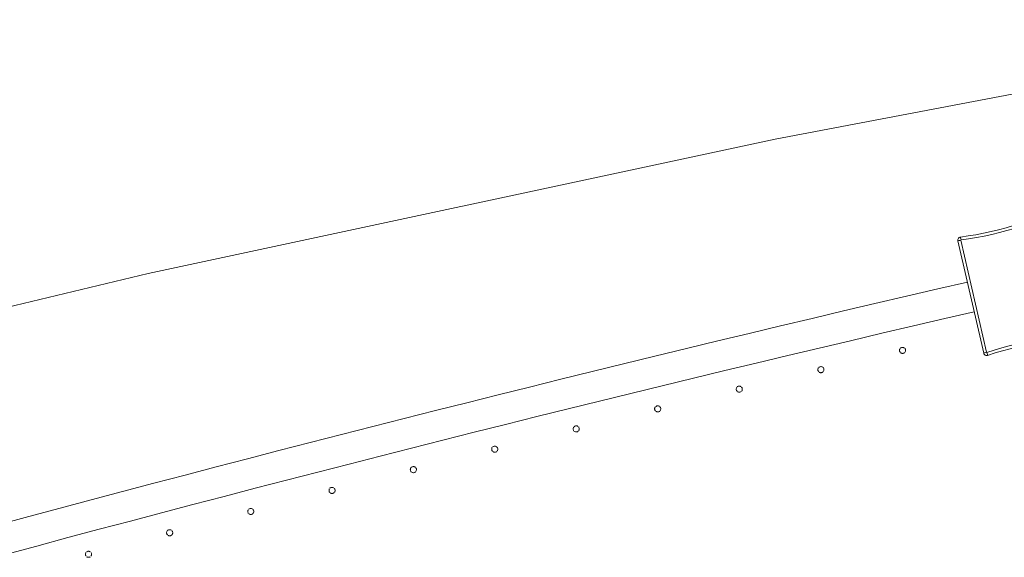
# Model space of a CAD drawing. Header units: millimetres. Extents: x -2624 to 101766, y -16 to 109490.
# Tile 124 of 151: x 70394 to 71038, y 91357 to 91709. Entities that reach past the tile are written whole.
import ezdxf

# ---------------------------------------------------------------- set-up
doc = ezdxf.new("R2010")
doc.units = ezdxf.units.MM
doc.header["$MEASUREMENT"] = 0
doc.layers.add('L1', color=7, linetype='Continuous')
doc.layers.add('VRD _ Clôture.VRD', color=7, linetype='Continuous')

# ---------------------------------------------------------------- blocks, each defined once
blk = doc.blocks.new('Élément de coupe_166')
at = {"layer": 'L1', "color": 7, "linetype": 'Continuous', "lineweight": 15}
for p, q in [((70888.07, 91630.67), (71300.42, 91708.84)), ((70477.71, 91542.63), (70888.07, 91630.67)), ((70069.58, 91444.79), (70477.71, 91542.63))]:
    blk.add_line(p, q, dxfattribs=at)
blk = doc.blocks.new('Élément de coupe_171')
at = {"layer": 'VRD _ Clôture.VRD', "color": 7, "linetype": 'Continuous', "lineweight": 15}
for p, q in [((70994.54, 91532.51), (71013.83, 91536.97)), ((70973.94, 91527.71), (70994.54, 91532.51)), ((70953.35, 91522.89), (70973.94, 91527.71)), ((70912.18, 91513.18), (70932.76, 91518.05)), ((70932.76, 91518.05), (70953.35, 91522.89)), ((70999.06, 91513.03), (71018.3, 91517.48)), ((70891.6, 91508.29), (70912.18, 91513.18)), ((70978.49, 91508.24), (70999.06, 91513.03)), ((70871.03, 91503.37), (70891.6, 91508.29)), ((70957.92, 91503.42), (70978.49, 91508.24)), ((70829.91, 91493.46), (70850.47, 91498.43)), ((70850.47, 91498.43), (70871.03, 91503.37)), ((70916.8, 91493.72), (70937.35, 91498.58)), ((70937.35, 91498.58), (70957.92, 91503.42)), ((70809.36, 91488.46), (70829.91, 91493.46)), ((70896.24, 91488.83), (70916.8, 91493.72)), ((70788.82, 91483.45), (70809.36, 91488.46)), ((70875.7, 91483.92), (70896.24, 91488.83)), ((70747.75, 91473.34), (70768.28, 91478.4)), ((70768.28, 91478.4), (70788.82, 91483.45)), ((70834.62, 91474.02), (70855.16, 91478.98)), ((70855.16, 91478.98), (70875.7, 91483.92)), ((70727.22, 91468.24), (70747.75, 91473.34)), ((70814.1, 91469.03), (70834.62, 91474.02)), ((70706.7, 91463.13), (70727.22, 91468.24)), ((70793.58, 91464.02), (70814.1, 91469.03)), ((70686.18, 91457.98), (70706.7, 91463.13)), ((70752.55, 91453.92), (70773.06, 91458.98)), ((70773.06, 91458.98), (70793.58, 91464.02)), ((70645.17, 91447.63), (70665.68, 91452.82)), ((70665.68, 91452.82), (70686.18, 91457.98)), ((70732.05, 91448.83), (70752.55, 91453.92)), ((70624.68, 91442.41), (70645.17, 91447.63)), ((70711.55, 91443.72), (70732.05, 91448.83)), ((70604.19, 91437.17), (70624.68, 91442.41)), ((70691.06, 91438.59), (70711.55, 91443.72)), ((70583.71, 91431.9), (70604.19, 91437.17)), ((70650.1, 91428.24), (70670.57, 91433.43)), ((70670.57, 91433.43), (70691.06, 91438.59)), ((70542.76, 91421.3), (70563.23, 91426.61)), ((70563.23, 91426.61), (70583.71, 91431.9)), ((70629.62, 91423.03), (70650.1, 91428.24)), ((70522.3, 91415.96), (70542.76, 91421.3)), ((70609.16, 91417.8), (70629.62, 91423.03)), ((70501.84, 91410.59), (70522.3, 91415.96)), ((70588.7, 91412.54), (70609.16, 91417.8)), ((70481.39, 91405.2), (70501.84, 91410.59)), ((70547.8, 91401.94), (70568.24, 91407.25)), ((70568.24, 91407.25), (70588.7, 91412.54)), ((70460.94, 91399.79), (70481.39, 91405.2)), ((70527.36, 91396.61), (70547.8, 91401.94)), ((70420.07, 91388.89), (70440.51, 91394.35)), ((70440.51, 91394.35), (70460.94, 91399.79)), ((70506.92, 91391.25), (70527.36, 91396.61)), ((70399.65, 91383.4), (70420.07, 91388.89)), ((70486.5, 91385.87), (70506.92, 91391.25)), ((70379.23, 91377.89), (70399.65, 91383.4)), ((70466.08, 91380.46), (70486.5, 91385.87)), ((70425.25, 91369.57), (70445.66, 91375.03)), ((70445.66, 91375.03), (70466.08, 91380.46)), ((70404.85, 91364.09), (70425.25, 91369.57)), ((70384.46, 91358.58), (70404.85, 91364.09))]:
    blk.add_line(p, q, dxfattribs=at)
blk = doc.blocks.new('Élément de coupe_998')
at = {"layer": 'VRD _ Clôture.VRD', "color": 7, "linetype": 'Continuous', "lineweight": 15}
for p, q in [((71044.04, 91574), (71048.87, 91575.57)), ((71049.28, 91575.66), (71048.87, 91575.57)), ((71049.03, 91575.02), (71048.91, 91575.43)), ((71049.19, 91574.41), (71049.03, 91575.02)), ((71049.28, 91575.66), (71049.7, 91575.67)), ((71049.7, 91575.67), (71050.11, 91575.59)), ((71050.49, 91575.42), (71050.11, 91575.59)), ((71050.49, 91575.42), (71050.83, 91575.18)), ((71050.83, 91575.18), (71051.12, 91574.88)), ((71051.12, 91574.88), (71051.33, 91574.52)), ((71051.47, 91574.13), (71051.33, 91574.52)), ((71019.36, 91568), (71024.36, 91568.95)), ((71024.36, 91568.95), (71029.32, 91570.02)), ((71029.76, 91568.13), (71024.74, 91567.05)), ((71029.32, 91570.02), (71034.26, 91571.22)), ((71034.75, 91569.34), (71029.76, 91568.13)), ((71034.26, 91571.22), (71039.17, 91572.55)), ((71039.7, 91570.68), (71034.75, 91569.34)), ((71039.17, 91572.55), (71044.04, 91574)), ((71044.62, 91572.15), (71039.7, 91570.68)), ((71049.39, 91573.7), (71044.62, 91572.15)), ((71049.39, 91573.7), (71049.19, 91574.41)), ((71049.6, 91573.59), (71050.31, 91573.8)), ((71066.46, 91500.16), (71049.6, 91573.59)), ((71050.31, 91573.8), (71050.92, 91573.97)), ((71050.92, 91573.97), (71051.32, 91574.08)), ((71068.37, 91500.49), (71051.47, 91574.13)), ((71007.56, 91564.47), (71007.59, 91564.89)), ((71007.61, 91564.06), (71007.56, 91564.47)), ((71007.59, 91564.89), (71007.72, 91565.29)), ((71007.61, 91564.06), (71024.51, 91490.43)), ((71007.72, 91565.29), (71007.92, 91565.65)), ((71008.17, 91564.16), (71007.75, 91564.08)), ((71007.92, 91565.65), (71008.19, 91565.97)), ((71008.79, 91564.26), (71008.17, 91564.16)), ((71008.19, 91565.97), (71008.53, 91566.22)), ((71008.53, 91566.22), (71008.9, 91566.39)), ((71009.52, 91564.39), (71008.79, 91564.26)), ((71008.9, 91566.39), (71009.31, 91566.49)), ((71014.35, 91567.18), (71009.31, 91566.49)), ((71009.41, 91565.93), (71009.34, 91566.34)), ((71009.53, 91565.31), (71009.41, 91565.93)), ((71009.52, 91564.39), (71026.38, 91490.96)), ((71009.66, 91564.58), (71009.53, 91565.31)), ((71009.66, 91564.58), (71014.63, 91565.26)), ((71014.35, 91567.18), (71019.36, 91568)), ((71019.7, 91566.09), (71014.63, 91565.26)), ((71024.74, 91567.05), (71019.7, 91566.09)), ((71046.22, 91496.42), (71051.24, 91497.5)), ((71051.24, 91497.5), (71056.28, 91498.46)), ((71056.28, 91498.46), (71061.34, 91499.29)), ((71056.62, 91496.55), (71061.63, 91497.37)), ((71066.32, 91499.97), (71061.34, 91499.29)), ((71061.63, 91497.37), (71066.67, 91498.06)), ((71066.32, 91499.97), (71066.45, 91499.24)), ((71066.45, 91499.24), (71066.57, 91498.62)), ((71066.46, 91500.16), (71067.19, 91500.29)), ((71066.57, 91498.62), (71066.64, 91498.21)), ((71066.67, 91498.06), (71067.08, 91498.16)), ((71067.08, 91498.16), (71067.45, 91498.33)), ((71067.19, 91500.29), (71067.81, 91500.4)), ((71067.45, 91498.33), (71067.79, 91498.59)), ((71067.79, 91498.59), (71068.06, 91498.9)), ((71067.81, 91500.4), (71068.22, 91500.47)), ((71068.06, 91498.9), (71068.26, 91499.27)), ((71068.26, 91499.27), (71068.38, 91499.66)), ((71068.42, 91500.08), (71068.37, 91500.49)), ((71068.38, 91499.66), (71068.42, 91500.08)), ((71025.67, 91490.76), (71025.06, 91490.58)), ((71026.38, 91490.96), (71025.67, 91490.76)), ((71026.59, 91490.85), (71031.36, 91492.41)), ((71026.59, 91490.85), (71026.79, 91490.14)), ((71031.36, 91492.41), (71036.28, 91493.87)), ((71031.94, 91490.55), (71036.81, 91492)), ((71036.28, 91493.87), (71041.23, 91495.21)), ((71036.81, 91492), (71041.72, 91493.33)), ((71041.23, 91495.21), (71046.22, 91496.42)), ((71041.72, 91493.33), (71046.66, 91494.53)), ((71046.66, 91494.53), (71051.62, 91495.6)), ((71056.62, 91496.55), (71051.62, 91495.6)), ((71024.65, 91490.03), (71024.51, 91490.43)), ((71025.06, 91490.58), (71024.65, 91490.47)), ((71024.65, 91490.03), (71024.86, 91489.67)), ((71024.86, 91489.67), (71025.15, 91489.37)), ((71025.15, 91489.37), (71025.49, 91489.13)), ((71025.87, 91488.96), (71025.49, 91489.13)), ((71025.87, 91488.96), (71026.28, 91488.88)), ((71026.28, 91488.88), (71026.7, 91488.89)), ((71026.7, 91488.89), (71027.1, 91488.98)), ((71026.79, 91490.14), (71026.95, 91489.53)), ((71026.95, 91489.53), (71027.06, 91489.12)), ((71027.1, 91488.98), (71031.94, 91490.55))]:
    blk.add_line(p, q, dxfattribs=at)
blk = doc.blocks.new('Élément de coupe_1039')
at = {"layer": 'VRD _ Clôture.VRD', "color": 7, "linetype": 'Continuous', "lineweight": 15}
for p, q in [((70436.7, 91358.85), (70436.69, 91358.5)), ((70436.69, 91358.5), (70436.76, 91358.16)), ((70436.76, 91359.19), (70436.7, 91358.85)), ((70436.88, 91359.52), (70436.76, 91359.19)), ((70436.76, 91358.16), (70436.87, 91357.83)), ((70436.87, 91357.83), (70437.05, 91357.53)), ((70437.05, 91359.82), (70436.88, 91359.52)), ((70437.84, 91360.49), (70437.54, 91360.31)), ((70437.54, 91357.04), (70437.84, 91356.86)), ((70438.17, 91360.61), (70437.84, 91360.49)), ((70437.84, 91356.86), (70438.17, 91356.74)), ((70438.51, 91360.67), (70438.17, 91360.61)), ((70438.17, 91356.74), (70438.51, 91356.68)), ((70438.86, 91360.67), (70438.51, 91360.67)), ((70438.51, 91356.68), (70438.86, 91356.68)), ((70439.21, 91360.6), (70438.86, 91360.67)), ((70438.86, 91356.68), (70439.2, 91356.74)), ((70439.2, 91356.74), (70439.53, 91356.86)), ((70439.53, 91360.49), (70439.21, 91360.6)), ((70439.84, 91360.31), (70439.53, 91360.49)), ((70439.53, 91356.86), (70439.83, 91357.03)), ((70440.5, 91359.52), (70440.33, 91359.82)), ((70440.33, 91357.52), (70440.5, 91357.83)), ((70440.62, 91359.19), (70440.5, 91359.52)), ((70440.5, 91357.83), (70440.62, 91358.15)), ((70440.68, 91358.85), (70440.62, 91359.19)), ((70440.62, 91358.15), (70440.68, 91358.5)), ((70440.68, 91358.5), (70440.68, 91358.85))]:
    blk.add_line(p, q, dxfattribs=at)
blk = doc.blocks.new('Élément de coupe_1040')
at = {"layer": 'VRD _ Clôture.VRD', "color": 7, "linetype": 'Continuous', "lineweight": 15}
for p, q in [((70491.6, 91374.77), (70491.26, 91374.71)), ((70491.95, 91374.77), (70491.6, 91374.77)), ((70492.29, 91374.71), (70491.95, 91374.77)), ((70489.84, 91373.3), (70489.78, 91372.96)), ((70489.78, 91372.96), (70489.78, 91372.61)), ((70489.78, 91372.61), (70489.84, 91372.27)), ((70489.96, 91373.63), (70489.84, 91373.3)), ((70489.84, 91372.27), (70489.95, 91371.94)), ((70489.95, 91371.94), (70490.13, 91371.64)), ((70490.14, 91373.93), (70489.96, 91373.63)), ((70490.13, 91371.64), (70490.35, 91371.37)), ((70490.63, 91374.42), (70490.36, 91374.2)), ((70490.62, 91371.15), (70490.92, 91370.97)), ((70490.93, 91374.6), (70490.63, 91374.42)), ((70490.92, 91370.97), (70491.24, 91370.85)), ((70491.26, 91374.71), (70490.93, 91374.6)), ((70491.24, 91370.85), (70491.59, 91370.79)), ((70491.59, 91370.79), (70491.94, 91370.79)), ((70491.94, 91370.79), (70492.28, 91370.85)), ((70492.28, 91370.85), (70492.61, 91370.96)), ((70492.62, 91374.59), (70492.29, 91374.71)), ((70492.61, 91370.96), (70492.91, 91371.14)), ((70492.92, 91374.41), (70492.62, 91374.59)), ((70492.91, 91371.14), (70493.18, 91371.36)), ((70493.41, 91373.92), (70493.19, 91374.19)), ((70493.4, 91371.63), (70493.58, 91371.93)), ((70493.59, 91373.62), (70493.41, 91373.92)), ((70493.58, 91371.93), (70493.7, 91372.25)), ((70493.7, 91373.29), (70493.59, 91373.62)), ((70493.76, 91372.95), (70493.7, 91373.29)), ((70493.7, 91372.25), (70493.76, 91372.6)), ((70493.76, 91372.6), (70493.76, 91372.95))]:
    blk.add_line(p, q, dxfattribs=at)
blk = doc.blocks.new('Élément de coupe_1041')
at = {"layer": 'VRD _ Clôture.VRD', "color": 7, "linetype": 'Continuous', "lineweight": 15}
for p, q in [((70543.27, 91387.88), (70543.09, 91387.58)), ((70543.76, 91388.36), (70543.49, 91388.14)), ((70544.06, 91388.54), (70543.76, 91388.36)), ((70544.39, 91388.65), (70544.06, 91388.54)), ((70544.73, 91388.71), (70544.39, 91388.65)), ((70545.08, 91388.71), (70544.73, 91388.71)), ((70545.43, 91388.65), (70545.08, 91388.71)), ((70545.75, 91388.53), (70545.43, 91388.65)), ((70546.05, 91388.35), (70545.75, 91388.53)), ((70546.54, 91387.86), (70546.32, 91388.12)), ((70546.71, 91387.55), (70546.54, 91387.86)), ((70542.97, 91387.25), (70542.9, 91386.91)), ((70542.9, 91386.91), (70542.9, 91386.56)), ((70542.9, 91386.56), (70542.96, 91386.21)), ((70542.96, 91386.21), (70543.08, 91385.89)), ((70543.09, 91387.58), (70542.97, 91387.25)), ((70543.08, 91385.89), (70543.25, 91385.58)), ((70543.25, 91385.58), (70543.47, 91385.31)), ((70543.74, 91385.09), (70544.04, 91384.91)), ((70544.04, 91384.91), (70544.37, 91384.79)), ((70544.37, 91384.79), (70544.71, 91384.73)), ((70544.71, 91384.73), (70545.06, 91384.73)), ((70545.06, 91384.73), (70545.4, 91384.78)), ((70545.4, 91384.78), (70545.73, 91384.9)), ((70545.73, 91384.9), (70546.03, 91385.07)), ((70546.03, 91385.07), (70546.3, 91385.3)), ((70546.53, 91385.56), (70546.7, 91385.86)), ((70546.7, 91385.86), (70546.82, 91386.19)), ((70546.83, 91387.22), (70546.71, 91387.55)), ((70546.82, 91386.19), (70546.89, 91386.53)), ((70546.89, 91386.88), (70546.83, 91387.22)), ((70546.89, 91386.53), (70546.89, 91386.88))]:
    blk.add_line(p, q, dxfattribs=at)
blk = doc.blocks.new('Élément de coupe_1042')
at = {"layer": 'VRD _ Clôture.VRD', "color": 7, "linetype": 'Continuous', "lineweight": 15}
for p, q in [((70596.14, 91401.03), (70596.07, 91400.69)), ((70596.07, 91400.69), (70596.07, 91400.34)), ((70596.26, 91401.35), (70596.14, 91401.03)), ((70596.44, 91401.65), (70596.26, 91401.35)), ((70596.93, 91402.14), (70596.67, 91401.92)), ((70597.24, 91402.31), (70596.93, 91402.14)), ((70597.57, 91402.43), (70597.24, 91402.31)), ((70597.91, 91402.49), (70597.57, 91402.43)), ((70598.26, 91402.48), (70597.91, 91402.49)), ((70598.6, 91402.42), (70598.26, 91402.48)), ((70598.93, 91402.3), (70598.6, 91402.42)), ((70599.23, 91402.12), (70598.93, 91402.3)), ((70599.72, 91401.62), (70599.49, 91401.89)), ((70599.89, 91401.32), (70599.72, 91401.62)), ((70600, 91400.99), (70599.89, 91401.32)), ((70600.06, 91400.65), (70600, 91400.99)), ((70600.06, 91400.3), (70600.06, 91400.65)), ((70596.07, 91400.34), (70596.13, 91399.99)), ((70596.13, 91399.99), (70596.24, 91399.66)), ((70596.24, 91399.66), (70596.42, 91399.36)), ((70596.42, 91399.36), (70596.64, 91399.09)), ((70596.9, 91398.86), (70597.2, 91398.69)), ((70597.2, 91398.69), (70597.53, 91398.56)), ((70597.53, 91398.56), (70597.87, 91398.5)), ((70597.87, 91398.5), (70598.22, 91398.5)), ((70598.22, 91398.5), (70598.56, 91398.55)), ((70598.56, 91398.55), (70598.89, 91398.67)), ((70598.89, 91398.67), (70599.2, 91398.84)), ((70599.2, 91398.84), (70599.47, 91399.06)), ((70599.69, 91399.33), (70599.87, 91399.63)), ((70599.87, 91399.63), (70599.99, 91399.95)), ((70599.99, 91399.95), (70600.06, 91400.3))]:
    blk.add_line(p, q, dxfattribs=at)
blk = doc.blocks.new('Élément de coupe_1043')
at = {"layer": 'VRD _ Clôture.VRD', "color": 7, "linetype": 'Continuous', "lineweight": 15}
for p, q in [((70649.29, 91414.3), (70649.28, 91413.95)), ((70649.28, 91413.95), (70649.34, 91413.6)), ((70649.35, 91414.64), (70649.29, 91414.3)), ((70649.34, 91413.6), (70649.45, 91413.28)), ((70649.48, 91414.97), (70649.35, 91414.64)), ((70649.66, 91415.27), (70649.48, 91414.97)), ((70650.15, 91415.75), (70649.88, 91415.53)), ((70650.46, 91415.92), (70650.15, 91415.75)), ((70650.79, 91416.04), (70650.46, 91415.92)), ((70651.13, 91416.09), (70650.79, 91416.04)), ((70651.48, 91416.09), (70651.13, 91416.09)), ((70651.82, 91416.02), (70651.48, 91416.09)), ((70652.15, 91415.9), (70651.82, 91416.02)), ((70652.45, 91415.72), (70652.15, 91415.9)), ((70652.93, 91415.22), (70652.71, 91415.49)), ((70653.1, 91414.92), (70652.93, 91415.22)), ((70653.08, 91413.23), (70653.2, 91413.55)), ((70653.22, 91414.59), (70653.1, 91414.92)), ((70653.2, 91413.55), (70653.27, 91413.9)), ((70653.27, 91414.25), (70653.22, 91414.59)), ((70653.27, 91413.9), (70653.27, 91414.25)), ((70649.45, 91413.28), (70649.63, 91412.97)), ((70649.63, 91412.97), (70649.85, 91412.7)), ((70650.11, 91412.47), (70650.41, 91412.3)), ((70650.41, 91412.3), (70650.74, 91412.17)), ((70650.74, 91412.17), (70651.08, 91412.11)), ((70651.08, 91412.11), (70651.43, 91412.1)), ((70651.43, 91412.1), (70651.77, 91412.16)), ((70651.77, 91412.16), (70652.1, 91412.27)), ((70652.1, 91412.27), (70652.4, 91412.44)), ((70652.4, 91412.44), (70652.67, 91412.66)), ((70652.9, 91412.93), (70653.08, 91413.23))]:
    blk.add_line(p, q, dxfattribs=at)
blk = doc.blocks.new('Élément de coupe_1044')
at = {"layer": 'VRD _ Clôture.VRD', "color": 7, "linetype": 'Continuous', "lineweight": 15}
for p, q in [((70702.61, 91428.08), (70702.54, 91427.74)), ((70702.54, 91427.74), (70702.54, 91427.39)), ((70702.54, 91427.39), (70702.59, 91427.05)), ((70702.59, 91427.05), (70702.71, 91426.72)), ((70702.73, 91428.41), (70702.61, 91428.08)), ((70702.71, 91426.72), (70702.88, 91426.41)), ((70702.91, 91428.71), (70702.73, 91428.41)), ((70702.88, 91426.41), (70703.1, 91426.14)), ((70703.41, 91429.19), (70703.14, 91428.97)), ((70703.72, 91429.36), (70703.41, 91429.19)), ((70704.05, 91429.47), (70703.72, 91429.36)), ((70704.39, 91429.53), (70704.05, 91429.47)), ((70704.74, 91429.52), (70704.39, 91429.53)), ((70705.08, 91429.46), (70704.74, 91429.52)), ((70705.41, 91429.33), (70705.08, 91429.46)), ((70705.71, 91429.15), (70705.41, 91429.33)), ((70706.19, 91428.66), (70705.97, 91428.93)), ((70706.15, 91426.36), (70706.33, 91426.66)), ((70706.36, 91428.35), (70706.19, 91428.66)), ((70706.33, 91426.66), (70706.46, 91426.99)), ((70706.47, 91428.02), (70706.36, 91428.35)), ((70706.46, 91426.99), (70706.52, 91427.33)), ((70706.53, 91427.68), (70706.47, 91428.02)), ((70706.52, 91427.33), (70706.53, 91427.68)), ((70703.36, 91425.92), (70703.66, 91425.74)), ((70703.66, 91425.74), (70703.98, 91425.61)), ((70703.98, 91425.61), (70704.33, 91425.55)), ((70704.33, 91425.55), (70704.68, 91425.54)), ((70704.68, 91425.54), (70705.02, 91425.59)), ((70705.02, 91425.59), (70705.35, 91425.71)), ((70705.35, 91425.71), (70705.65, 91425.88)), ((70705.65, 91425.88), (70705.92, 91426.1))]:
    blk.add_line(p, q, dxfattribs=at)
blk = doc.blocks.new('Élément de coupe_1045')
at = {"layer": 'VRD _ Clôture.VRD', "color": 7, "linetype": 'Continuous', "lineweight": 15}
for p, q in [((70755.91, 91441.36), (70755.84, 91441.02)), ((70755.84, 91441.02), (70755.84, 91440.67)), ((70755.84, 91440.67), (70755.89, 91440.33)), ((70755.89, 91440.33), (70756, 91440)), ((70756.03, 91441.69), (70755.91, 91441.36)), ((70756, 91440), (70756.17, 91439.69)), ((70756.22, 91441.98), (70756.03, 91441.69)), ((70756.17, 91439.69), (70756.39, 91439.42)), ((70756.72, 91442.47), (70756.44, 91442.25)), ((70757.02, 91442.63), (70756.72, 91442.47)), ((70757.35, 91442.75), (70757.02, 91442.63)), ((70757.7, 91442.8), (70757.35, 91442.75)), ((70758.04, 91442.79), (70757.7, 91442.8)), ((70758.39, 91442.73), (70758.04, 91442.79)), ((70758.71, 91442.6), (70758.39, 91442.73)), ((70759.01, 91442.42), (70758.71, 91442.6)), ((70758.95, 91439.15), (70759.22, 91439.36)), ((70759.49, 91441.92), (70759.27, 91442.19)), ((70759.45, 91439.63), (70759.63, 91439.93)), ((70759.66, 91441.62), (70759.49, 91441.92)), ((70759.63, 91439.93), (70759.75, 91440.25)), ((70759.77, 91441.29), (70759.66, 91441.62)), ((70759.75, 91440.25), (70759.82, 91440.59)), ((70759.83, 91440.94), (70759.77, 91441.29)), ((70759.82, 91440.59), (70759.83, 91440.94)), ((70756.65, 91439.19), (70756.95, 91439.01)), ((70756.95, 91439.01), (70757.28, 91438.88)), ((70757.28, 91438.88), (70757.62, 91438.82)), ((70757.62, 91438.82), (70757.97, 91438.81)), ((70757.97, 91438.81), (70758.31, 91438.86)), ((70758.31, 91438.86), (70758.64, 91438.98)), ((70758.64, 91438.98), (70758.95, 91439.15))]:
    blk.add_line(p, q, dxfattribs=at)
blk = doc.blocks.new('Élément de coupe_1046')
at = {"layer": 'VRD _ Clôture.VRD', "color": 7, "linetype": 'Continuous', "lineweight": 15}
for p, q in [((70809.18, 91454.13), (70809.17, 91453.78)), ((70809.17, 91453.78), (70809.23, 91453.43)), ((70809.25, 91454.47), (70809.18, 91454.13)), ((70809.23, 91453.43), (70809.34, 91453.1)), ((70809.38, 91454.79), (70809.25, 91454.47)), ((70809.34, 91453.1), (70809.51, 91452.8)), ((70809.56, 91455.09), (70809.38, 91454.79)), ((70809.51, 91452.8), (70809.72, 91452.53)), ((70810.06, 91455.57), (70809.79, 91455.35)), ((70809.99, 91452.3), (70810.28, 91452.12)), ((70810.37, 91455.74), (70810.06, 91455.57)), ((70810.28, 91452.12), (70810.61, 91451.99)), ((70810.7, 91455.85), (70810.37, 91455.74)), ((70811.04, 91455.9), (70810.7, 91455.85)), ((70811.39, 91455.9), (70811.04, 91455.9)), ((70811.73, 91455.83), (70811.39, 91455.9)), ((70812.06, 91455.7), (70811.73, 91455.83)), ((70811.97, 91452.08), (70812.28, 91452.24)), ((70812.35, 91455.52), (70812.06, 91455.7)), ((70812.28, 91452.24), (70812.55, 91452.46)), ((70812.83, 91455.02), (70812.62, 91455.29)), ((70812.78, 91452.72), (70812.96, 91453.02)), ((70813, 91454.71), (70812.83, 91455.02)), ((70812.96, 91453.02), (70813.09, 91453.35)), ((70813.11, 91454.38), (70813, 91454.71)), ((70813.09, 91453.35), (70813.16, 91453.69)), ((70813.17, 91454.04), (70813.11, 91454.38)), ((70813.16, 91453.69), (70813.17, 91454.04)), ((70810.61, 91451.99), (70810.95, 91451.92)), ((70810.95, 91451.92), (70811.3, 91451.91)), ((70811.3, 91451.91), (70811.64, 91451.97)), ((70811.64, 91451.97), (70811.97, 91452.08))]:
    blk.add_line(p, q, dxfattribs=at)
blk = doc.blocks.new('Élément de coupe_1047')
at = {"layer": 'VRD _ Clôture.VRD', "color": 7, "linetype": 'Continuous', "lineweight": 15}
for p, q in [((70862.56, 91467.07), (70862.55, 91466.72)), ((70862.55, 91466.72), (70862.6, 91466.38)), ((70862.63, 91467.41), (70862.56, 91467.07)), ((70862.6, 91466.38), (70862.72, 91466.05)), ((70862.76, 91467.74), (70862.63, 91467.41)), ((70862.72, 91466.05), (70862.88, 91465.74)), ((70862.94, 91468.03), (70862.76, 91467.74)), ((70862.88, 91465.74), (70863.1, 91465.47)), ((70863.44, 91468.51), (70863.17, 91468.29)), ((70863.36, 91465.24), (70863.66, 91465.05)), ((70863.75, 91468.68), (70863.44, 91468.51)), ((70863.66, 91465.05), (70863.98, 91464.93)), ((70864.08, 91468.79), (70863.75, 91468.68)), ((70864.43, 91468.84), (70864.08, 91468.79)), ((70864.77, 91468.83), (70864.43, 91468.84)), ((70865.12, 91468.76), (70864.77, 91468.83)), ((70865.02, 91464.9), (70865.35, 91465.01)), ((70865.44, 91468.63), (70865.12, 91468.76)), ((70865.35, 91465.01), (70865.65, 91465.18)), ((70865.74, 91468.45), (70865.44, 91468.63)), ((70865.65, 91465.18), (70865.93, 91465.39)), ((70866.22, 91467.95), (70866, 91468.22)), ((70866.16, 91465.66), (70866.34, 91465.95)), ((70866.38, 91467.64), (70866.22, 91467.95)), ((70866.34, 91465.95), (70866.47, 91466.28)), ((70866.49, 91467.31), (70866.38, 91467.64)), ((70866.47, 91466.28), (70866.54, 91466.62)), ((70866.55, 91466.97), (70866.49, 91467.31)), ((70866.54, 91466.62), (70866.55, 91466.97)), ((70863.98, 91464.93), (70864.32, 91464.86)), ((70864.32, 91464.86), (70864.67, 91464.85)), ((70864.67, 91464.85), (70865.02, 91464.9))]:
    blk.add_line(p, q, dxfattribs=at)
blk = doc.blocks.new('Élément de coupe_1048')
at = {"layer": 'VRD _ Clôture.VRD', "color": 7, "linetype": 'Continuous', "lineweight": 15}
for p, q in [((70915.98, 91479.84), (70915.97, 91479.49)), ((70915.97, 91479.49), (70916.02, 91479.15)), ((70916.05, 91480.18), (70915.98, 91479.84)), ((70916.02, 91479.15), (70916.13, 91478.82)), ((70916.18, 91480.51), (70916.05, 91480.18)), ((70916.13, 91478.82), (70916.3, 91478.51)), ((70916.36, 91480.81), (70916.18, 91480.51)), ((70916.3, 91478.51), (70916.51, 91478.24)), ((70916.87, 91481.28), (70916.6, 91481.07)), ((70916.78, 91478.01), (70917.07, 91477.82)), ((70917.18, 91481.45), (70916.87, 91481.28)), ((70917.51, 91481.56), (70917.18, 91481.45)), ((70917.85, 91481.61), (70917.51, 91481.56)), ((70918.2, 91481.6), (70917.85, 91481.61)), ((70918.54, 91481.53), (70918.2, 91481.6)), ((70918.87, 91481.4), (70918.54, 91481.53)), ((70918.76, 91477.78), (70919.07, 91477.94)), ((70919.16, 91481.22), (70918.87, 91481.4)), ((70919.07, 91477.94), (70919.34, 91478.16)), ((70919.64, 91480.71), (70919.42, 91480.98)), ((70919.57, 91478.42), (70919.76, 91478.71)), ((70919.81, 91480.4), (70919.64, 91480.71)), ((70919.76, 91478.71), (70919.89, 91479.04)), ((70919.92, 91480.07), (70919.81, 91480.4)), ((70919.89, 91479.04), (70919.96, 91479.38)), ((70919.97, 91479.73), (70919.92, 91480.07)), ((70919.96, 91479.38), (70919.97, 91479.73)), ((70917.07, 91477.82), (70917.4, 91477.7)), ((70917.4, 91477.7), (70917.74, 91477.62)), ((70917.74, 91477.62), (70918.09, 91477.61)), ((70918.09, 91477.61), (70918.43, 91477.67)), ((70918.43, 91477.67), (70918.76, 91477.78))]:
    blk.add_line(p, q, dxfattribs=at)
blk = doc.blocks.new('Élément de coupe_1049')
at = {"layer": 'VRD _ Clôture.VRD', "color": 7, "linetype": 'Continuous', "lineweight": 15}
for p, q in [((70969.44, 91492.45), (70969.43, 91492.1)), ((70969.43, 91492.1), (70969.48, 91491.76)), ((70969.51, 91492.79), (70969.44, 91492.45)), ((70969.48, 91491.76), (70969.59, 91491.42)), ((70969.64, 91493.11), (70969.51, 91492.79)), ((70969.59, 91491.42), (70969.75, 91491.12)), ((70969.83, 91493.41), (70969.64, 91493.11)), ((70969.75, 91491.12), (70969.97, 91490.84)), ((70970.33, 91493.89), (70970.06, 91493.67)), ((70970.64, 91494.05), (70970.33, 91493.89)), ((70970.97, 91494.16), (70970.64, 91494.05)), ((70971.32, 91494.21), (70970.97, 91494.16)), ((70971.67, 91494.2), (70971.32, 91494.21)), ((70972.01, 91494.13), (70971.67, 91494.2)), ((70972.33, 91494), (70972.01, 91494.13)), ((70972.63, 91493.81), (70972.33, 91494)), ((70972.52, 91490.54), (70972.8, 91490.75)), ((70973.1, 91493.31), (70972.89, 91493.58)), ((70973.03, 91491.01), (70973.21, 91491.31)), ((70973.27, 91493), (70973.1, 91493.31)), ((70973.21, 91491.31), (70973.34, 91491.63)), ((70973.38, 91492.67), (70973.27, 91493)), ((70973.34, 91491.63), (70973.41, 91491.97)), ((70973.43, 91492.32), (70973.38, 91492.67)), ((70973.41, 91491.97), (70973.43, 91492.32)), ((70970.23, 91490.61), (70970.53, 91490.43)), ((70970.53, 91490.43), (70970.85, 91490.3)), ((70970.85, 91490.3), (70971.19, 91490.23)), ((70971.19, 91490.23), (70971.54, 91490.21)), ((70971.54, 91490.21), (70971.88, 91490.26)), ((70971.88, 91490.26), (70972.22, 91490.37)), ((70972.22, 91490.37), (70972.52, 91490.54))]:
    blk.add_line(p, q, dxfattribs=at)

msp = doc.modelspace()

# ---------------------------------------------------------------- block references
at = {"layer": 'L1', "lineweight": 0}
msp.add_blockref('Élément de coupe_166', (0, 0), dxfattribs=at)
at = {"layer": 'VRD _ Clôture.VRD', "lineweight": 0}
for name in ['Élément de coupe_171', 'Élément de coupe_998', 'Élément de coupe_1049', 'Élément de coupe_1048', 'Élément de coupe_1047', 'Élément de coupe_1046', 'Élément de coupe_1045', 'Élément de coupe_1044', 'Élément de coupe_1043', 'Élément de coupe_1042', 'Élément de coupe_1041', 'Élément de coupe_1040', 'Élément de coupe_1039']:
    msp.add_blockref(name, (0, 0), dxfattribs=at)

doc.saveas('drawing.dxf')
